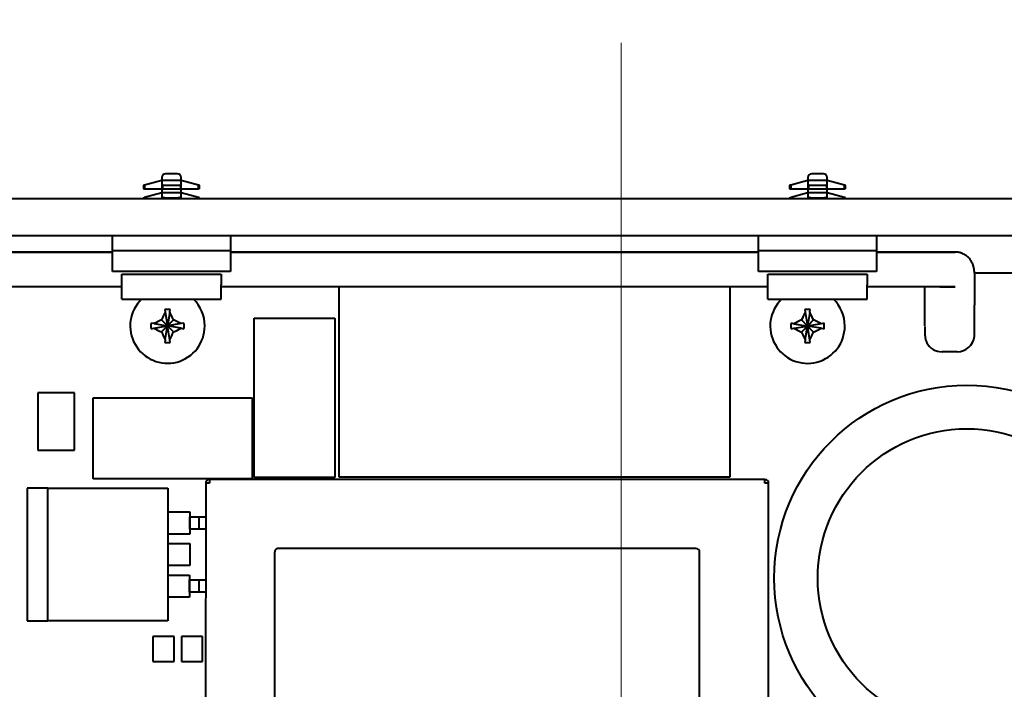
# Model space of a CAD drawing. Header units: millimetres. Extents: x 1 to 594, y -2 to 419.
# Tile 8 of 34: x 177 to 217, y 253 to 280. Entities that reach past the tile are written whole.
import ezdxf
from ezdxf.enums import TextEntityAlignment as Align
from ezdxf.lldxf.tags import DXFTag

# ---------------------------------------------------------------- set-up
doc = ezdxf.new("R2010")
doc.units = ezdxf.units.MM
for name, color, linetype in [('CABLAGGIO_2', 7, 'Continuous'), ('Default', 7, 'Continuous'), ('DV2_Default', 7, 'Continuous'), ('FS000018', 7, 'Continuous'), ('LITEMOD_INGOMBRO', 7, 'Continuous'), ('ME001043.02_REV.', 7, 'Continuous'), ('VI000057', 7, 'Continuous')]:
    doc.layers.add(name, color=color, linetype=linetype)
doc.styles.add('SEACAD_Solid_Edge_ISO', font='seiso.ttf')
doc.styles.add('SEACAD_Solid_Edge_ISOI', font='seisoi.ttf')
tags = doc.linetypes.add('CENTER2', pattern=[28.575, 19.05, -3.175, 3.175, -3.175]).pattern_tags.tags
tags[10:11] = [DXFTag(74, 4), DXFTag(75, 0), DXFTag(340, '0'), DXFTag(46, 0.0), DXFTag(50, 0.0), DXFTag(44, 0.0), DXFTag(45, 0.0)]
tags[8:9] = [DXFTag(74, 4), DXFTag(75, 0), DXFTag(340, '0'), DXFTag(46, 0.0), DXFTag(50, 0.0), DXFTag(44, 0.0), DXFTag(45, 0.0)]
tags[6:7] = [DXFTag(74, 4), DXFTag(75, 0), DXFTag(340, '0'), DXFTag(46, 0.0), DXFTag(50, 0.0), DXFTag(44, 0.0), DXFTag(45, 0.0)]
tags[4:5] = [DXFTag(74, 4), DXFTag(75, 0), DXFTag(340, '0'), DXFTag(46, 0.0), DXFTag(50, 0.0), DXFTag(44, 0.0), DXFTag(45, 0.0)]
doc.dimstyles.new('ISO', dxfattribs={"dimtxt": 3.5, "dimasz": 3.5, "dimexe": 1.75, "dimexo": 0, "dimgap": 0.875, "dimtad": 1, "dimlfac": 2, "dimtxsty": 'SEACAD_Solid_Edge_ISO', "dimblk1": '_SE_FILLED', "dimblk2": '_SE_FILLED', "dimsah": 1, "dimcen": 1.75, "dimadec": 1, "dimazin": 0, "dimtfac": 0.5, "dimtdec": 3, "dimtmove": 0, "dimatfit": 3, "dimfxl": 1, "dimarcsym": 0})

# ---------------------------------------------------------------- blocks, each defined once
blk = doc.blocks.new('SE2')
at = {"layer": 'CABLAGGIO_2', "color": 7, "linetype": 'Continuous', "lineweight": 40}
for p, q in [((149.512, 270.682), (180.762, 270.678)), ((180.762, 270.678), (149.512, 270.682)), ((185.512, 270.678), (206.756, 270.675)), ((206.756, 270.675), (185.512, 270.678)), ((211.506, 270.674), (214.672, 270.674)), ((213.946, 270.674), (211.506, 270.674)), ((214.672, 270.674), (213.946, 270.674)), ((215.442, 269.78), (215.441, 268.671)), ((215.442, 269.792), (215.442, 269.78)), ((181.137, 269.278), (149.137, 269.282)), ((207.131, 269.275), (185.137, 269.278)), ((211.441, 269.274), (211.131, 269.274)), ((214.672, 269.274), (211.441, 269.274)), ((213.441, 268.671), (213.441, 269.274)), ((214.044, 269.274), (214.672, 269.274)), ((213.441, 267.706), (213.441, 268.671)), ((215.441, 268.671), (215.441, 268.538)), ((214.746, 266.669), (214.136, 266.669))]:
    blk.add_line(p, q, dxfattribs=at)
for centre, radius, start, end in [((21.671, 268.491), 193.77, 359.64605, 0.0138), ((214.136, 267.364), 0.695, 208.2542, 269.9927), ((214.746, 267.364), 0.695, 269.9927, 354.2128)]:
    blk.add_arc(centre, radius, start, end, dxfattribs=at)
blk.add_ellipse((214.053, 267.319), major_axis=(0.529, 0.284), ratio=0.999982, start_param=3.067793, end_param=3.141589, dxfattribs=at)
for points, knots in [([(215.44, 269.811), (215.44, 269.834), (215.44, 269.892), (215.429, 270), (215.399, 270.131), (215.346, 270.262), (215.268, 270.386), (215.165, 270.495), (215.037, 270.586), (214.891, 270.647), (214.761, 270.674), (214.694, 270.672), (214.672, 270.671)], [0, 0, 0, 0, 0.062438, 0.18336, 0.293247, 0.40225, 0.509863, 0.617739, 0.726057, 0.844909, 0.955372, 1, 1, 1, 1]), ([(213.442, 267.685), (213.442, 267.646), (213.442, 267.566), (213.445, 267.454), (213.449, 267.36), (213.452, 267.307), (213.453, 267.282), (213.455, 267.266), (213.456, 267.252), (213.459, 267.227), (213.468, 267.182), (213.482, 267.127), (213.498, 267.093), (213.507, 267.075)], [0, 0, 0, 0, 0.126549, 0.310304, 0.493596, 0.673066, 0.770558, 0.810357, 0.834186, 0.856761, 0.896467, 0.953246, 1, 1, 1, 1])]:
    blk.add_open_spline(points, degree=3, knots=knots, dxfattribs=at)
at = {"layer": 'DV2_Default', "color": 7, "linetype": 'CENTER2', "lineweight": 18}
blk.add_line((201.226, 279.093), (201.226, 219.75), dxfattribs=at)
at = {"layer": 'FS000018', "color": 7, "linetype": 'Continuous', "lineweight": 40}
for p, q in [((183.374, 273.823), (182.899, 273.823)), ((209.368, 273.823), (208.893, 273.823)), ((182.056, 273.372), (182.012, 273.36)), ((182.012, 273.36), (182.012, 273.223)), ((182.749, 273.558), (182.056, 273.372)), ((182.056, 273.372), (182.056, 273.223)), ((182.749, 273.673), (182.749, 273.558)), ((183.524, 273.558), (182.749, 273.558)), ((182.749, 273.558), (182.749, 273.223)), ((182.774, 273.372), (182.749, 273.558)), ((182.774, 273.372), (182.774, 273.223)), ((183.524, 273.558), (183.5, 273.372)), ((183.5, 273.372), (183.5, 273.223)), ((183.524, 273.558), (183.524, 273.673)), ((184.218, 273.372), (183.524, 273.558)), ((183.524, 273.223), (183.524, 273.558)), ((184.262, 273.36), (184.218, 273.372)), ((184.218, 273.223), (184.218, 273.372)), ((184.262, 273.223), (184.262, 273.36)), ((208.05, 273.372), (208.006, 273.36)), ((208.006, 273.36), (208.006, 273.223)), ((208.743, 273.558), (208.05, 273.372)), ((208.05, 273.372), (208.05, 273.223)), ((208.743, 273.673), (208.743, 273.558)), ((209.518, 273.558), (208.743, 273.558)), ((208.743, 273.558), (208.743, 273.223)), ((208.767, 273.372), (208.743, 273.558)), ((208.767, 273.372), (208.767, 273.223)), ((209.518, 273.558), (209.494, 273.372)), ((209.494, 273.372), (209.494, 273.223)), ((209.518, 273.558), (209.518, 273.673)), ((210.212, 273.372), (209.518, 273.558)), ((209.518, 273.223), (209.518, 273.558)), ((210.256, 273.36), (210.212, 273.372)), ((210.212, 273.223), (210.212, 273.372)), ((210.256, 273.223), (210.256, 273.36)), ((182.012, 273.223), (182.056, 273.223)), ((182.056, 273.223), (182.749, 273.223)), ((182.749, 273.058), (182.056, 272.872)), ((182.749, 273.223), (182.749, 273.058)), ((182.749, 273.223), (182.774, 273.223)), ((183.524, 273.058), (182.749, 273.058)), ((182.774, 272.872), (182.749, 273.058)), ((182.749, 273.058), (182.749, 272.823)), ((182.774, 273.223), (183.5, 273.223)), ((183.5, 273.223), (183.524, 273.223)), ((183.524, 273.058), (183.5, 272.872)), ((183.524, 273.058), (183.524, 273.223)), ((183.524, 273.223), (184.218, 273.223)), ((184.218, 272.872), (183.524, 273.058)), ((183.524, 272.823), (183.524, 273.058)), ((184.262, 273.223), (184.218, 273.223)), ((208.006, 273.223), (208.05, 273.223)), ((208.05, 273.223), (208.743, 273.223)), ((208.743, 273.058), (208.05, 272.872)), ((208.743, 273.223), (208.743, 273.058)), ((208.743, 273.223), (208.767, 273.223)), ((209.518, 273.058), (208.743, 273.058)), ((208.767, 272.872), (208.743, 273.058)), ((208.743, 273.058), (208.743, 272.823)), ((208.767, 273.223), (209.494, 273.223)), ((209.494, 273.223), (209.518, 273.223)), ((209.518, 273.058), (209.494, 272.872)), ((209.518, 273.058), (209.518, 273.223)), ((209.518, 273.223), (210.212, 273.223)), ((210.212, 272.872), (209.518, 273.058)), ((209.518, 272.823), (209.518, 273.058)), ((210.256, 273.223), (210.212, 273.223)), ((182.012, 272.86), (182.056, 272.872)), ((182.012, 272.86), (182.012, 272.823)), ((182.056, 272.872), (182.056, 272.823)), ((182.774, 272.823), (182.774, 272.872)), ((183.5, 272.872), (183.5, 272.823)), ((184.262, 272.86), (184.218, 272.872)), ((184.218, 272.823), (184.218, 272.872)), ((184.262, 272.823), (184.262, 272.86)), ((208.006, 272.86), (208.05, 272.872)), ((208.006, 272.86), (208.006, 272.823)), ((208.05, 272.872), (208.05, 272.823)), ((208.767, 272.823), (208.767, 272.872)), ((209.494, 272.872), (209.494, 272.823)), ((210.256, 272.86), (210.212, 272.872)), ((210.212, 272.823), (210.212, 272.872)), ((210.256, 272.823), (210.256, 272.86)), ((180.762, 270.723), (180.762, 271.323)), ((185.512, 271.323), (185.512, 270.723)), ((206.756, 270.723), (206.756, 271.323)), ((211.506, 271.323), (211.506, 270.723)), ((185.512, 270.723), (180.762, 270.723)), ((180.762, 269.898), (180.762, 270.723)), ((185.512, 270.723), (185.512, 269.898)), ((211.506, 270.723), (206.756, 270.723)), ((206.756, 269.898), (206.756, 270.723)), ((211.506, 270.723), (211.506, 269.898)), ((185.512, 269.898), (180.762, 269.898)), ((180.762, 269.898), (180.762, 269.898)), ((185.512, 269.898), (180.762, 269.898)), ((181.137, 269.364), (181.137, 269.793)), ((181.137, 269.793), (185.137, 269.793)), ((185.137, 269.793), (185.137, 269.364)), ((185.512, 269.898), (185.512, 269.898)), ((211.506, 269.898), (206.756, 269.898)), ((206.756, 269.898), (206.756, 269.898)), ((211.506, 269.898), (206.756, 269.898)), ((207.131, 269.364), (207.131, 269.793)), ((207.131, 269.793), (211.131, 269.793)), ((211.131, 269.793), (211.131, 269.364)), ((211.506, 269.898), (211.506, 269.898)), ((181.137, 268.783), (181.137, 269.364)), ((185.137, 268.783), (185.137, 269.364)), ((207.131, 268.783), (207.131, 269.364)), ((211.131, 268.783), (211.131, 269.364)), ((181.137, 268.783), (185.137, 268.783)), ((207.131, 268.783), (211.131, 268.783))]:
    blk.add_line(p, q, dxfattribs=at)
for centre, start, end in [((182.899, 273.673), 90, 180), ((183.374, 273.673), 0, 90), ((208.893, 273.673), 90, 180), ((209.368, 273.673), 0, 90)]:
    blk.add_arc(centre, 0.15, start, end, dxfattribs=at)
for centre in [(183.137, 273.769), (209.131, 273.769), (183.137, 273.269), (209.131, 273.269)]:
    blk.add_ellipse(centre, major_axis=(1.527, 0), ratio=0.267949, start_param=4.472113, end_param=4.952665, dxfattribs=at)
at = {"layer": 'LITEMOD_INGOMBRO', "color": 7, "linetype": 'Continuous', "lineweight": 40}
for p, q in [((237.137, 269.826), (215.44, 269.829)), ((189.865, 269.277), (189.864, 261.644)), ((205.614, 261.642), (205.615, 269.275)), ((186.462, 261.619), (186.463, 268.019)), ((186.463, 268.019), (189.713, 268.018)), ((189.713, 268.018), (189.712, 261.618)), ((177.762, 265.017), (177.761, 262.717)), ((179.237, 265.017), (177.762, 265.017)), ((179.236, 262.717), (179.237, 265.017)), ((179.985, 261.569), (179.986, 264.819)), ((179.986, 264.819), (186.386, 264.818)), ((186.386, 264.818), (186.385, 261.568)), ((177.761, 262.717), (179.236, 262.717)), ((186.385, 261.568), (179.985, 261.569)), ((207.012, 261.536), (184.662, 261.539)), ((184.662, 261.539), (184.662, 261.389)), ((189.712, 261.618), (186.462, 261.619)), ((189.864, 261.644), (205.614, 261.642)), ((207.012, 261.386), (207.012, 261.536)), ((178.166, 261.188), (177.327, 261.188)), ((177.327, 261.188), (177.327, 255.853)), ((178.165, 255.853), (178.166, 261.187)), ((178.166, 261.188), (182.992, 261.187)), ((178.166, 261.187), (178.166, 261.188)), ((178.166, 261.187), (178.166, 261.188)), ((182.992, 261.187), (182.991, 255.853)), ((184.512, 261.389), (184.509, 239.039)), ((184.662, 261.389), (184.512, 261.389)), ((207.162, 261.386), (207.012, 261.386)), ((207.159, 239.036), (207.162, 261.386)), ((182.991, 260.234), (183.868, 260.234)), ((183.868, 260.234), (183.868, 259.345)), ((183.868, 260.037), (184.236, 260.037)), ((183.868, 259.542), (183.868, 260.037)), ((184.236, 260.037), (184.236, 259.542)), ((184.236, 260.037), (184.512, 260.037)), ((184.236, 259.542), (183.868, 259.542)), ((184.512, 259.542), (184.236, 259.542)), ((183.868, 259.345), (182.991, 259.345)), ((182.991, 258.964), (183.868, 258.964)), ((183.868, 258.964), (183.868, 258.075)), ((204.236, 258.761), (187.436, 258.764)), ((187.286, 258.614), (187.284, 241.814)), ((204.384, 241.811), (204.386, 258.611)), ((183.868, 258.075), (182.991, 258.075)), ((182.991, 257.694), (183.867, 257.694)), ((183.867, 257.694), (183.867, 256.805)), ((183.867, 257.497), (184.236, 257.497)), ((183.867, 257.002), (183.867, 257.497)), ((184.236, 257.497), (184.236, 257.002)), ((184.236, 257.497), (184.511, 257.497)), ((183.867, 256.805), (182.991, 256.805)), ((184.236, 257.002), (183.867, 257.002)), ((184.511, 257.002), (184.236, 257.002)), ((177.327, 255.853), (178.165, 255.853)), ((182.991, 255.853), (178.165, 255.853)), ((183.241, 255.222), (182.391, 255.223)), ((182.391, 255.223), (182.391, 254.223)), ((183.241, 254.222), (183.241, 255.222)), ((184.384, 255.222), (183.534, 255.222)), ((183.534, 255.222), (183.534, 254.222)), ((184.384, 254.222), (184.384, 255.222)), ((182.391, 254.223), (183.241, 254.222)), ((183.534, 254.222), (184.384, 254.222))]:
    blk.add_line(p, q, dxfattribs=at)
for radius in [7.75, 6]:
    blk.add_circle((215.138, 257.576), radius, dxfattribs=at)
for centre, start, end in [((184.662, 261.389), 89.9927, 179.9927), ((207.012, 261.386), 359.9927, 89.9927), ((187.436, 258.614), 89.9927, 179.9927), ((204.236, 258.611), 359.9927, 89.9927)]:
    blk.add_arc(centre, 0.15, start, end, dxfattribs=at)
at = {"layer": 'ME001043.02_REV.', "color": 7, "linetype": 'Continuous', "lineweight": 40}
for p, q in [((301.699, 272.823), (100.752, 272.823)), ((301.699, 271.323), (100.752, 271.323))]:
    blk.add_line(p, q, dxfattribs=at)
at = {"layer": 'VI000057', "color": 7, "linetype": 'Continuous', "lineweight": 40}
for p, q in [((182.865, 268.372), (182.884, 268.26)), ((182.884, 268.26), (182.976, 267.708)), ((183.068, 268.26), (182.976, 267.708)), ((183.068, 268.26), (183.086, 268.372)), ((208.615, 268.368), (208.634, 268.257)), ((208.634, 268.257), (208.726, 267.705)), ((208.818, 268.257), (208.726, 267.705)), ((208.818, 268.257), (208.836, 268.368)), ((182.423, 267.8), (182.312, 267.819)), ((182.423, 267.8), (182.976, 267.708)), ((182.733, 267.951), (182.976, 267.708)), ((183.218, 267.951), (182.976, 267.708)), ((183.528, 267.8), (182.976, 267.708)), ((183.639, 267.818), (183.528, 267.8)), ((208.173, 267.797), (208.062, 267.815)), ((208.173, 267.797), (208.726, 267.705)), ((208.483, 267.947), (208.726, 267.705)), ((208.968, 267.947), (208.726, 267.705)), ((209.278, 267.797), (208.726, 267.705)), ((209.389, 267.815), (209.278, 267.797)), ((182.312, 267.597), (182.423, 267.616)), ((182.423, 267.616), (182.976, 267.708)), ((182.733, 267.465), (182.976, 267.708)), ((182.883, 267.156), (182.976, 267.708)), ((183.068, 267.156), (182.976, 267.708)), ((183.218, 267.465), (182.976, 267.708)), ((183.528, 267.616), (182.976, 267.708)), ((183.528, 267.616), (183.639, 267.597)), ((208.062, 267.594), (208.173, 267.613)), ((208.173, 267.613), (208.726, 267.705)), ((208.483, 267.462), (208.726, 267.705)), ((208.633, 267.152), (208.726, 267.705)), ((208.818, 267.152), (208.726, 267.705)), ((208.968, 267.462), (208.726, 267.705)), ((209.278, 267.613), (208.726, 267.705)), ((209.278, 267.613), (209.389, 267.594)), ((182.883, 267.156), (182.865, 267.044)), ((183.086, 267.044), (183.068, 267.156)), ((208.633, 267.152), (208.615, 267.041)), ((208.836, 267.041), (208.818, 267.152))]:
    blk.add_line(p, q, dxfattribs=at)
for centre, radius, start, end in [((182.976, 267.708), 1.5, 134.2412, 0), ((182.976, 267.708), 1.5, 0, 45.7588), ((208.726, 267.705), 1.5, 134.0611, 0), ((208.726, 267.705), 1.5, 0, 45.9389), ((182.975, 265.14), 3.234, 88.0328, 91.9526), ((208.725, 265.136), 3.234, 88.0328, 91.9526), ((185.544, 267.708), 3.234, 178.0328, 181.9526), ((180.407, 267.708), 3.234, 358.0328, 1.9526), ((211.294, 267.704), 3.234, 178.0328, 181.9526), ((206.157, 267.705), 3.234, 358.0328, 1.9526), ((182.976, 270.276), 3.234, 268.0328, 271.9526), ((208.726, 270.273), 3.234, 268.0328, 271.9526)]:
    blk.add_arc(centre, radius, start, end, dxfattribs=at)
for centre, major_axis, start_param, end_param in [((183.524, 267.473), (0.952, 2.22), 1.374346, 1.518014), ((182.427, 267.473), (-0.951, 2.22), 4.765171, 4.908839), ((209.274, 267.469), (0.952, 2.22), 1.374346, 1.518014), ((208.177, 267.47), (-0.951, 2.22), 4.765171, 4.908839), ((183.211, 267.159), (-2.22, -0.951), 4.765171, 4.908839), ((182.74, 267.159), (2.22, -0.952), 1.374346, 1.518014), ((208.961, 267.156), (-2.22, -0.951), 4.765171, 4.908839), ((208.49, 267.156), (2.22, -0.952), 1.374346, 1.518014), ((183.211, 268.257), (-2.22, 0.952), 1.374346, 1.518014), ((183.524, 267.943), (0.951, -2.22), 4.765171, 4.908839), ((182.427, 267.943), (-0.952, -2.22), 1.374346, 1.518014), ((182.74, 268.257), (2.22, 0.951), 4.765171, 4.908839), ((208.961, 268.253), (-2.22, 0.952), 1.374346, 1.518014), ((209.274, 267.94), (0.951, -2.22), 4.765171, 4.908839), ((208.177, 267.94), (-0.952, -2.22), 1.374346, 1.518014), ((208.49, 268.253), (2.22, 0.951), 4.765171, 4.908839)]:
    blk.add_ellipse(centre, major_axis=major_axis, ratio=0.379617, start_param=start_param, end_param=end_param, dxfattribs=at)
blk = doc.blocks.new('DMBLK15')
at = {"layer": 'Default', "linetype": 'Continuous', "lineweight": 18}
for points in [[(92.477, 308.244), (88.977, 307.661), (92.477, 307.077)], [(309.974, 308.244), (309.974, 307.077), (313.474, 307.661)]]:
    blk.add_hatch(color=7, dxfattribs=at).paths.add_polyline_path(points)
at = {"layer": 'Default', "color": 7, "linetype": 'Continuous', "lineweight": 18}
for p, q in [((88.977, 271.073), (88.977, 309.411)), ((313.474, 271.073), (313.474, 309.411)), ((313.474, 307.661), (88.977, 307.661))]:
    blk.add_line(p, q, dxfattribs=at)
at = {"layer": 'Default', "color": 7, "linetype": 'Continuous', "lineweight": 18, "style": 'SEACAD_Solid_Edge_ISOI'}
blk.add_text('449', height=3.5, dxfattribs=at).set_placement((197.964, 312.036), align=Align.TOP_LEFT)
blk = doc.blocks.new('_SE_FILLED')
at = {"color": 0}
blk.add_line((0, 0), (-1, 0), dxfattribs=at)
blk.add_solid([(0, 0), (-1, -0.1665), (-1, 0.1665), (0, 0)], dxfattribs=at)
blk = doc.blocks.new('DMBLK16')
at = {"layer": 'Default', "linetype": 'Continuous', "lineweight": 18}
for points in [[(96.252, 301.244), (92.752, 300.661), (96.252, 300.077)], [(306.199, 301.244), (306.199, 300.077), (309.699, 300.661)]]:
    blk.add_hatch(color=7, dxfattribs=at).paths.add_polyline_path(points)
at = {"layer": 'Default', "color": 7, "linetype": 'Continuous', "lineweight": 18}
for p, q in [((92.752, 269.073), (92.752, 302.411)), ((309.699, 269.073), (309.699, 302.411)), ((92.752, 300.661), (309.699, 300.661))]:
    blk.add_line(p, q, dxfattribs=at)
at = {"layer": 'Default', "color": 7, "linetype": 'Continuous', "lineweight": 18, "style": 'SEACAD_Solid_Edge_ISOI'}
for s, p in [('434', (198.163, 305.036)), ('=   =', (197.01, 299.786))]:
    blk.add_text(s, height=3.5, dxfattribs=at).set_placement(p, align=Align.TOP_LEFT)

msp = doc.modelspace()

# ---------------------------------------------------------------- block references
at = {"layer": 'Default'}
msp.add_blockref('SE2', (0, 0), dxfattribs=at)

# ---------------------------------------------------------------- dimensions: what is measured, and where the dimension line sits
at = {"layer": 'Default', "color": 7, "linetype": 'Continuous', "lineweight": 18}
dim = msp.add_linear_dim(base=(88.9768, 307.6608), p1=(313.4744, 271.0734), p2=(88.9768, 271.0734), text='\\A1;<>', dimstyle='ISO', dxfattribs=at)
dim.commit()
dim.dimension.update_dxf_attribs({"geometry": 'DMBLK15', "text_midpoint": (201.2256, 307.6608), "dimtype": 160})
dim = msp.add_linear_dim(base=(92.7518, 300.6608), p1=(92.7518, 269.0726), p2=(309.6994, 269.0726), angle=0, text='\\A1;<>\\X=   =', dimstyle='ISO', override={"dimdec": 0}, dxfattribs=at)
dim.commit()
dim.dimension.update_dxf_attribs({"geometry": 'DMBLK16', "text_midpoint": (201.2256, 300.6608), "dimtype": 161})

doc.saveas('drawing.dxf')
